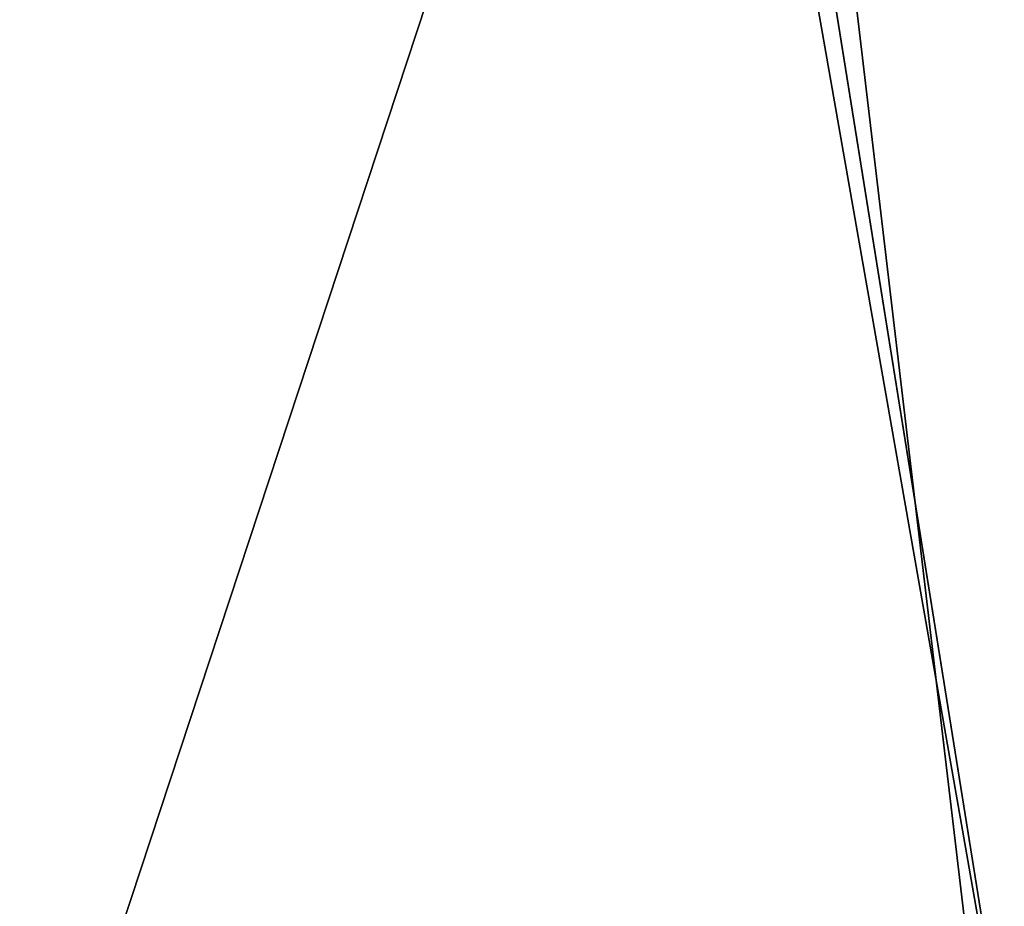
# Model space of a CAD drawing. Header units: millimetres. Extents: x -20 to 891, y -20 to 307.
# Tile 68 of 113: x 872.855 to 873.447, y 9.085 to 9.618. Entities that reach past the tile are written whole.
import ezdxf

# ---------------------------------------------------------------- set-up
doc = ezdxf.new("R2010")
doc.units = ezdxf.units.MM
doc.header["$LTSCALE"] = 41.718519
doc.layers.add('78', color=7, linetype='CONTINUOUS')
doc.layers.add('79', color=7, linetype='CONTINUOUS')

msp = doc.modelspace()

# ---------------------------------------------------------------- linework, layer by layer
at = {"layer": '78', "linetype": 'CONTINUOUS'}
for points in [[(870.06029, 48.75398, 65), (868.87932, 48.6532, 65), (875.79389, 9.32672, 65), (870.06029, 48.75398, 65)], [(876.93836, 9.6348, 65), (870.06029, 48.75398, 65), (875.79389, 9.32672, 65), (876.93836, 9.6348, 65)], [(868.87932, 48.6532, 65), (867.70628, 48.48263, 65), (875.79389, 9.32672, 65), (868.87932, 48.6532, 65)], [(867.12396, 48.37132, 65), (874.63287, 9.08691, 65), (867.70628, 48.48263, 65), (867.12396, 48.37132, 65)], [(867.70628, 48.48263, 65), (874.63287, 9.08691, 65), (875.79389, 9.32672, 65), (867.70628, 48.48263, 65)], [(866.54525, 48.24282, 65), (873.45983, 8.91633, 65), (867.12396, 48.37132, 65), (866.54525, 48.24282, 65)], [(874.04762, 8.99293, 65), (874.63287, 9.08691, 65), (867.12396, 48.37132, 65), (874.04762, 8.99293, 65)], [(873.45983, 8.91633, 65), (874.04762, 8.99293, 65), (867.12396, 48.37132, 65), (873.45983, 8.91633, 65)], [(865.9707, 48.09724, 65), (872.87006, 8.85719, 65), (866.54525, 48.24282, 65), (865.9707, 48.09724, 65)], [(872.87006, 8.85719, 65), (873.45983, 8.91633, 65), (866.54525, 48.24282, 65), (872.87006, 8.85719, 65)], [(872.27886, 8.81556, 65), (872.87006, 8.85719, 65), (865.9707, 48.09724, 65), (872.27886, 8.81556, 65)]]:
    msp.add_3dface(points, dxfattribs=at)
at = {"layer": '79', "linetype": 'CONTINUOUS'}
for points in [[(874.03906, 8.99169), (873.28988, 10.20536), (874.40782, 10.36728), (874.03906, 8.99169)], [(872.84444, 8.85502), (872.16423, 10.11124), (873.28988, 10.20536), (872.84444, 8.85502)], [(873.44273, 8.91437), (872.84444, 8.85502), (873.28988, 10.20536), (873.44273, 8.91437)], [(874.03906, 8.99169), (873.44273, 8.91437), (873.28988, 10.20536), (874.03906, 8.99169)]]:
    msp.add_3dface(points, dxfattribs=at)

doc.saveas('drawing.dxf')
